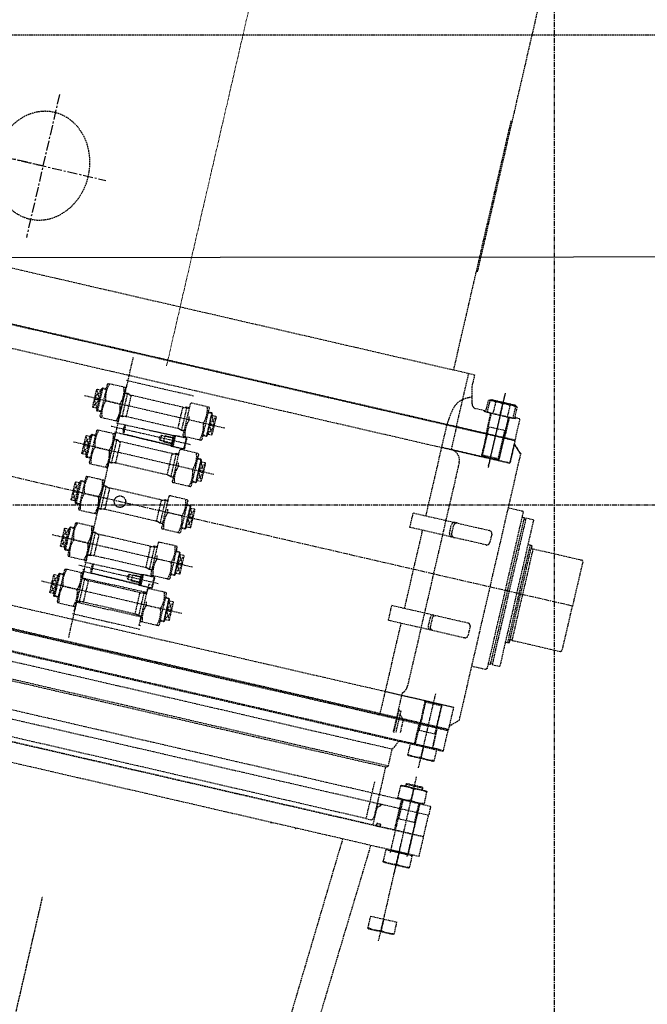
# Model space of a CAD drawing. Header units: millimetres. Extents: x 42975 to 708721, y 118172 to 172014.
# Tile 210 of 256: x 338867 to 340872, y 146041 to 149187. Entities that reach past the tile are written whole.
import ezdxf

# ---------------------------------------------------------------- set-up
doc = ezdxf.new("R2010")
doc.units = ezdxf.units.MM
for name, pattern in [('AM_DIN_F_W050', [6.25, 4.75, -1.5]), ('ГТО-1 Пунктир', [7, 5, -2]), ('осевая', [50.8, 31.75, -6.35, 6.35, -6.35])]:
    doc.linetypes.add(name, pattern=pattern)
for name, color, linetype, lineweight in [('AM_3', 6, 'AM_DIN_F_W050', 25), ('ГТО-2_Оси_025', 6, 'осевая', 25), ('ГТО-2_Пунктир_025', 151, 'ГТО-1 Пунктир', 25), ('ГТО-2_Размеры_035', 2, 'Continuous', 35), ('ОГОС_Пунктир_025', 151, 'ГТО-1 Пунктир', 25), ('ОГСО_Оси_025', 7, 'осевая', 25), ('ОЗиМ Линии', 7, 'Continuous', 25), ('ОЗиМ_ось', 6, 'осевая', 25)]:
    doc.layers.add(name, color=color, linetype=linetype, lineweight=lineweight)
doc.styles.get("Standard").update_dxf_attribs({"font": 'arial.ttf'})
doc.linetypes.add('Линия уплотнения', pattern='A,15,-5.08,["x",Standard,S=3.54,R=0,X=-1.27,Y=-1.27],-6.35', length=26.43)

# ---------------------------------------------------------------- blocks, each defined once
blk = doc.blocks.new('ОГСО_Затвор_План')
at = {"layer": 'AM_3'}
blk.add_circle((-43.4, 0), 18.3, dxfattribs=at)
at = {"layer": 'ГТО-2_Оси_025', "ltscale": 0.5}
blk.add_line((1439.7, 0), (-1270.3, 0), dxfattribs=at)
at = {"layer": 'ОГОС_Пунктир_025'}
for p, q in [((-794.6, 650), (949.7, 650)), ((1077.2, 614), (1077.2, 370)), ((1077.2, 609), (1077.2, 375)), ((1053.8, 579.7), (1053.8, 542)), ((1077.2, 542), (1077.2, 579.7)), ((1100.6, 579.7), (1100.6, 542)), ((949.7, 475), (949.7, 564.6)), ((1026.2, 545), (1030.4, 545)), ((1049.2, 475), (1049.2, 542)), ((1105.2, 475), (1105.2, 542)), ((1128.2, 545), (1124, 545)), ((1140.2, 475), (-794.6, 475)), ((1142.2, 473), (-794.6, 473)), ((919, 175.8), (919, 473)), ((1105.2, 497.5), (1049.2, 497.5)), ((1105.2, 497.5), (1049.2, 497.5)), ((1051.4, 475), (1051.4, 497.5)), ((1051.4, 402.8), (1051.4, 475)), ((1051.4, 402.8), (1051.4, 475)), ((1103, 475), (1103, 497.5)), ((1103, 402.8), (1103, 475)), ((1103, 402.8), (1103, 475)), ((-105.3, -460), (-105.3, 460)), ((-110.3, 400), (109.7, 400)), ((-110.3, 382.5), (-0.3, 382.5)), ((-0.3, 382.5), (109.7, 382.5)), ((109.7, 400), (1142.2, 400)), ((1049.2, 405), (1049.2, 400)), ((1105.2, 405), (1049.2, 405)), ((1051.4, 402.8), (1051.4, 400)), ((1103, 402.8), (1103, 400)), ((1105.2, 405), (1105.2, 400)), ((-196.3, 307.8), (-181.3, 334)), ((-181.3, 306.6), (-196.3, 333)), ((-181.3, 334), (-181.3, 336)), ((-181.3, 272), (-181.3, 334)), ((-180.4, 340.4), (-168.3, 340.4)), ((-178.8, 342), (-178.8, 266)), ((-92.6, 340.4), (-106.3, 340.4)), ((-97.1, 266), (-97.1, 342)), ((-85.3, 339), (-85.3, 269)), ((84.7, 269), (84.7, 339)), ((92, 340.4), (105.7, 340.4)), ((96.5, 342), (96.5, 266)), ((179.8, 340.4), (167.7, 340.4)), ((178.2, 342), (178.2, 266)), ((180.7, 334), (180.7, 336)), ((195.7, 307.8), (180.7, 334)), ((180.7, 272), (180.7, 334)), ((180.7, 306.6), (195.7, 333)), ((229.7, 304), (-230.3, 304)), ((-196.3, 275), (-181.3, 301.4)), ((-181.3, 274), (-196.3, 300.2)), ((-194.3, 301.4), (-194.3, 306.6)), ((-160.2, 304), (-113.4, 304)), ((159.6, 304), (112.8, 304)), ((195.7, 275), (180.7, 301.4)), ((180.7, 274), (195.7, 300.2)), ((193.7, 301.4), (193.7, 306.6)), ((-180.4, 267.6), (-181.3, 268.5)), ((-178.8, 266), (-180.4, 267.6)), ((-168.3, 267.6), (-180.4, 267.6)), ((-168.3, 266), (-178.8, 266)), ((-92.6, 267.6), (-106.3, 267.6)), ((92, 267.6), (105.7, 267.6)), ((167.7, 267.6), (179.8, 267.6)), ((167.7, 266), (178.2, 266)), ((178.2, 266), (179.8, 267.6)), ((179.8, 267.6), (180.7, 268.5)), ((134.7, 228), (-125.3, 228)), ((-81.3, 243), (-81.3, 213)), ((37.7, 236.6), (37.7, 219.4)), ((49.7, 238), (77.4, 238)), ((49.7, 218), (49.7, 238)), ((75.7, 211.4), (75.7, 244.6)), ((76.6, 236.6), (76.6, 219.4)), ((77.7, 217.5), (77.7, 238.5)), ((81.7, 245.5), (81.7, 210.5)), ((117.7, 210.5), (117.7, 245.5)), ((1226.7, -235), (1226.7, 235)), ((1231.7, 235), (1231.7, -235)), ((-178.8, 190), (-178.8, 114)), ((-97.1, 114), (-97.1, 190)), ((49.7, 218), (77.4, 218)), ((96.5, 190), (96.5, 114)), ((178.2, 190), (178.2, 114)), ((-196.3, 155.8), (-181.3, 182)), ((-181.3, 154.6), (-196.3, 181)), ((-181.3, 182), (-181.3, 184)), ((-181.3, 120), (-181.3, 182)), ((-180.4, 188.4), (-168.3, 188.4)), ((-92.6, 188.4), (-106.3, 188.4)), ((-85.3, 187), (-85.3, 117)), ((84.7, 117), (84.7, 187)), ((92, 188.4), (105.7, 188.4)), ((179.8, 188.4), (167.7, 188.4)), ((180.7, 182), (180.7, 184)), ((195.7, 155.8), (180.7, 182)), ((180.7, 120), (180.7, 182)), ((180.7, 154.6), (195.7, 181)), ((877.3, 128.2), (877.3, 175.7)), ((1264.7, -160), (1264.7, 160)), ((229.7, 152), (-230.3, 152)), ((-196.3, 123), (-181.3, 149.4)), ((-181.3, 122), (-196.3, 148.2)), ((-194.3, 149.4), (-194.3, 154.6)), ((-160.2, 152), (-113.4, 152)), ((159.6, 152), (112.8, 152)), ((195.7, 123), (180.7, 149.4)), ((180.7, 122), (195.7, 148.2)), ((193.7, 149.4), (193.7, 154.6)), ((919, -128.3), (919, 128.2)), ((1269.7, -152.5), (1269.7, 152.5)), ((1276.7, -149.5), (1276.7, 149.5)), ((-180.4, 115.6), (-181.3, 116.5)), ((-178.8, 114), (-180.4, 115.6)), ((-168.3, 115.6), (-180.4, 115.6)), ((-168.3, 114), (-178.8, 114)), ((-92.6, 115.6), (-106.3, 115.6)), ((92, 115.6), (105.7, 115.6)), ((167.7, 115.6), (179.8, 115.6)), ((167.7, 114), (178.2, 114)), ((178.2, 114), (179.8, 115.6)), ((179.8, 115.6), (180.7, 116.5)), ((-181.3, 30), (-181.3, 32)), ((-180.4, 36.4), (-168.3, 36.4)), ((-178.8, 38), (-178.8, -38)), ((-92.6, 36.4), (-106.3, 36.4)), ((-97.1, -38), (-97.1, 38)), ((-85.3, 35), (-85.3, -35)), ((84.7, -35), (84.7, 35)), ((92, 36.4), (105.7, 36.4)), ((96.5, 38), (96.5, -38)), ((179.8, 36.4), (167.7, 36.4)), ((178.2, 38), (178.2, -38)), ((180.7, 30), (180.7, 32)), ((-196.3, 3.8), (-181.3, 30)), ((-181.3, 2.6), (-196.3, 29)), ((-194.3, -2.6), (-194.3, 2.6)), ((-181.3, -32), (-181.3, 30)), ((195.7, 3.8), (180.7, 30)), ((180.7, -32), (180.7, 30)), ((180.7, 2.6), (195.7, 29)), ((193.7, -2.6), (193.7, 2.6)), ((-196.3, -29), (-181.3, -2.6)), ((-181.3, -30), (-196.3, -3.8)), ((-160.2, 0), (-113.4, 0)), ((159.6, 0), (112.8, 0)), ((195.7, -29), (180.7, -2.6)), ((180.7, -30), (195.7, -3.8)), ((-180.4, -36.4), (-181.3, -35.5)), ((-178.8, -38), (-180.4, -36.4)), ((-168.3, -36.4), (-180.4, -36.4)), ((-168.3, -38), (-178.8, -38)), ((-92.6, -36.4), (-106.3, -36.4)), ((92, -36.4), (105.7, -36.4)), ((167.7, -36.4), (179.8, -36.4)), ((167.7, -38), (178.2, -38)), ((178.2, -38), (179.8, -36.4)), ((179.8, -36.4), (180.7, -35.5)), ((-196.3, -148.2), (-181.3, -122)), ((-181.3, -149.4), (-196.3, -123)), ((-181.3, -122), (-181.3, -120)), ((-181.3, -184), (-181.3, -122)), ((-180.4, -115.6), (-168.3, -115.6)), ((-178.8, -114), (-178.8, -190)), ((-92.6, -115.6), (-106.3, -115.6)), ((-97.1, -190), (-97.1, -114)), ((-85.3, -117), (-85.3, -187)), ((84.7, -187), (84.7, -117)), ((92, -115.6), (105.7, -115.6)), ((96.5, -114), (96.5, -190)), ((179.8, -115.6), (167.7, -115.6)), ((178.2, -114), (178.2, -190)), ((180.7, -122), (180.7, -120)), ((195.7, -148.2), (180.7, -122)), ((180.7, -184), (180.7, -122)), ((180.7, -149.4), (195.7, -123)), ((229.7, -152), (-230.3, -152)), ((-196.3, -181), (-181.3, -154.6)), ((-181.3, -182), (-196.3, -155.8)), ((-194.3, -154.6), (-194.3, -149.4)), ((-160.2, -152), (-113.4, -152)), ((159.6, -152), (112.8, -152)), ((195.7, -181), (180.7, -154.6)), ((180.7, -182), (195.7, -155.8)), ((193.7, -154.6), (193.7, -149.4)), ((877.3, -175.7), (877.3, -128.3)), ((-180.4, -188.4), (-181.3, -187.5)), ((-178.8, -190), (-180.4, -188.4)), ((-168.3, -188.4), (-180.4, -188.4)), ((-92.6, -188.4), (-106.3, -188.4)), ((92, -188.4), (105.7, -188.4)), ((167.7, -188.4), (179.8, -188.4)), ((178.2, -190), (179.8, -188.4)), ((179.8, -188.4), (180.7, -187.5)), ((919, -475), (919, -175.8)), ((-168.3, -190), (-178.8, -190)), ((-81.3, -213), (-81.3, -243)), ((37.7, -219.4), (37.7, -236.6)), ((49.7, -218), (77.4, -218)), ((49.7, -238), (49.7, -218)), ((75.7, -244.6), (75.7, -211.4)), ((76.6, -219.4), (76.6, -236.6)), ((77.7, -238.5), (77.7, -217.5)), ((81.7, -210.5), (81.7, -245.5)), ((117.7, -245.5), (117.7, -210.5)), ((167.7, -190), (178.2, -190)), ((134.7, -228), (-125.3, -228)), ((49.7, -238), (77.4, -238)), ((-196.3, -300.2), (-181.3, -274)), ((-181.3, -301.4), (-196.3, -275)), ((-181.3, -274), (-181.3, -272)), ((-181.3, -336), (-181.3, -274)), ((-180.4, -267.6), (-168.3, -267.6)), ((-178.8, -266), (-178.8, -342)), ((-92.6, -267.6), (-106.3, -267.6)), ((-97.1, -342), (-97.1, -266)), ((-85.3, -269), (-85.3, -339)), ((84.7, -339), (84.7, -269)), ((92, -267.6), (105.7, -267.6)), ((96.5, -266), (96.5, -342)), ((179.8, -267.6), (167.7, -267.6)), ((178.2, -266), (178.2, -342)), ((180.7, -274), (180.7, -272)), ((195.7, -300.2), (180.7, -274)), ((180.7, -336), (180.7, -274)), ((180.7, -301.4), (195.7, -275)), ((229.7, -304), (-230.3, -304)), ((-196.3, -333), (-181.3, -306.6)), ((-181.3, -334), (-196.3, -307.8)), ((-194.3, -306.6), (-194.3, -301.4)), ((-160.2, -304), (-113.4, -304)), ((159.6, -304), (112.8, -304)), ((195.7, -333), (180.7, -306.6)), ((180.7, -334), (195.7, -307.8)), ((193.7, -306.6), (193.7, -301.4)), ((-180.4, -340.4), (-181.3, -339.5)), ((-178.8, -342), (-180.4, -340.4)), ((-168.3, -340.4), (-180.4, -340.4)), ((-168.3, -342), (-178.8, -342)), ((-92.6, -340.4), (-106.3, -340.4)), ((92, -340.4), (105.7, -340.4)), ((167.7, -340.4), (179.8, -340.4)), ((167.7, -342), (178.2, -342)), ((178.2, -342), (179.8, -340.4)), ((179.8, -340.4), (180.7, -339.5)), ((1077.2, -614), (1077.2, -370)), ((-110.3, -382.5), (-0.3, -382.5)), ((-110.3, -400), (109.7, -400)), ((-0.3, -382.5), (109.7, -382.5)), ((109.7, -400), (1142.2, -400)), ((1049.2, -405), (1049.2, -400)), ((1105.2, -405), (1049.2, -405)), ((1051.4, -402.8), (1051.4, -400)), ((1051.4, -402.8), (1051.4, -475)), ((1103, -402.8), (1103, -400)), ((1103, -402.8), (1103, -475)), ((1105.2, -405), (1105.2, -400)), ((972.2, -444.3), (972.2, -521.9)), ((974.3, -450), (974.3, -521.7)), ((980.7, -461.2), (980.7, -520.4)), ((1142.2, -473), (-794.6, -473)), ((1140.2, -475), (-794.6, -475)), ((-794.6, -477), (1142.2, -477)), ((994.4, -475), (994.4, -518.7)), ((1049.2, -475), (1049.2, -542)), ((1105.2, -497.5), (1049.2, -497.5)), ((1051.4, -475), (1051.4, -497.5)), ((1103, -475), (1103, -497.5)), ((1105.2, -475), (1105.2, -542)), ((1142.2, -543), (-794.6, -543)), ((996.3, -545), (981.7, -575.3)), ((1077.2, -542), (1077.2, -579.7)), ((981.7, -575.3), (-794.6, -575.3)), ((981.7, -630.5), (-794.6, -630.5)), ((-794.6, -635), (974.7, -635)), ((1077.2, -964), (1077.2, -642)), ((1105.2, -675), (1049.2, -675)), ((1051.4, -672.8), (1051.4, -680)), ((1077.2, -684.3), (1077.2, -720.7)), ((1103, -672.8), (1103, -680)), ((1047.2, -755), (1047.2, -725)), ((1047.2, -825), (1047.2, -755)), ((1049.2, -725), (1049.2, -892)), ((1051.4, -725), (1051.4, -787.5)), ((1103, -725), (1103, -787.5)), ((1105.2, -725), (1105.2, -892)), ((1107.2, -755), (1107.2, -725)), ((1107.2, -825), (1107.2, -755)), ((949.7, -810), (-794.6, -810)), ((1105.2, -787.5), (1049.2, -787.5)), ((1142.4, -825), (-794.6, -825)), ((-794.6, -825), (975.2, -825)), ((1142.4, -890), (1142.4, -825)), ((1077.2, -1182), (1077.2, -860)), ((1142.4, -890), (-794.6, -890)), ((1105.2, -893), (1049.2, -893)), ((1077.2, -892), (1077.2, -929.7)), ((1077.2, -1110), (1077.2, -1147.7))]:
    blk.add_line(p, q, dxfattribs=at)
for points in [[(949.7, 564.6), (949.7, 650), (969.7, 650)], [(976.7, 579.5), (969.7, 610), (969.7, 650)], [(1105.2, 542), (1105.2, 405), (1102.2, 402), (1052.2, 402), (1049.2, 405), (1049.2, 542)], [(1105.2, 475), (1105.2, 405), (1102.2, 402), (1052.2, 402), (1049.2, 405), (1049.2, 475)], [(1142.2, 400), (1142.2, 473), (1140.2, 475)], [(1142.2, 400), (1142.2, 473), (1140.2, 475)], [(919, -400), (1142.2, -400), (1142.2, -463), (1169.7, -435.5), (1169.7, 400), (1169.7, 435.5), (1142.2, 463), (1142.2, 400), (919, 400)], [(1142.2, 400), (1142.2, 463), (1169.7, 435.5)], [(-794.6, 400), (-110.3, 400)], [(-110.3, 359), (-165.1, 359), (-167.3, 355.2), (-167.3, 252.8), (-165.1, 249), (-110.3, 249)], [(-110.3, 249), (-108.5, 249), (-106.3, 252.8), (-106.3, 355.2), (-108.5, 359), (-110.3, 359)], [(109.7, 249), (107.9, 249), (105.7, 252.8), (105.7, 355.2), (107.9, 359), (109.7, 359)], [(109.7, 359), (164.5, 359), (166.7, 355.2), (166.7, 252.8), (164.5, 249), (109.7, 249)], [(-196.3, 307.8), (-194.3, 306.6), (-181.3, 306.6)], [(-196.3, 300.2), (-194.3, 301.4), (-181.3, 301.4)], [(195.7, 307.8), (193.7, 306.6), (180.7, 306.6)], [(195.7, 300.2), (193.7, 301.4), (180.7, 301.4)], [(1169.7, 260), (1214.9, 260), (1218.7, 256.2), (1218.7, -256.2), (1214.4, -260), (1169.7, -260)], [(-110.3, 243), (-81.3, 243), (75.7, 244.6), (75.7, 246), (109.7, 246)], [(79.7, 217.5), (77.7, 217.5), (76.6, 219.4), (37.7, 219.4), (32.7, 228), (37.7, 236.6), (76.6, 236.6), (77.7, 238.5), (79.7, 238.5)], [(109.7, 245.5), (81.7, 245.5), (79.7, 243.5), (79.7, 212.5), (81.7, 210.5), (109.7, 210.5)], [(109.7, 249.7), (113.7, 245.5)], [(109.7, 210.5), (117.7, 210.5), (119.7, 212.5), (119.7, 243.5), (117.7, 245.5), (109.7, 245.5)], [(1218.7, -240), (1226.7, -240), (1226.7, -235), (1231.7, -235), (1231.7, -240), (1255.8, -240), (1257.7, -238.1), (1257.7, 238.1), (1255.8, 240), (1231.7, 240), (1231.7, 235), (1226.7, 235), (1226.7, 240), (1218.7, 240)], [(-110.3, 207), (-165.1, 207), (-167.3, 203.2), (-167.3, 100.8), (-165.1, 97), (-110.3, 97)], [(-110.3, 213), (-81.3, 213), (75.7, 211.4), (75.7, 210), (109.7, 210)], [(-110.3, 97), (-108.5, 97), (-106.3, 100.8), (-106.3, 203.2), (-108.5, 207), (-110.3, 207)], [(109.7, 97), (107.9, 97), (105.7, 100.8), (105.7, 203.2), (107.9, 207), (109.7, 207)], [(109.7, 206.3), (113.7, 210.5)], [(109.7, 207), (164.5, 207), (166.7, 203.2), (166.7, 100.8), (164.5, 97), (109.7, 97)], [(1257.7, 160), (1264.7, 160)], [(-196.3, 155.8), (-194.3, 154.6), (-181.3, 154.6)], [(-196.3, 148.2), (-194.3, 149.4), (-181.3, 149.4)], [(195.7, 155.8), (193.7, 154.6), (180.7, 154.6)], [(195.7, 148.2), (193.7, 149.4), (180.7, 149.4)], [(-110.3, 55), (-165.1, 55), (-167.3, 51.2), (-167.3, -51.2), (-165.1, -55), (-110.3, -55)], [(-110.3, -55), (-108.5, -55), (-106.3, -51.2), (-106.3, 51.2), (-108.5, 55), (-110.3, 55)], [(109.7, -55), (107.9, -55), (105.7, -51.2), (105.7, 51.2), (107.9, 55), (109.7, 55)], [(109.7, 55), (164.5, 55), (166.7, 51.2), (166.7, -51.2), (164.5, -55), (109.7, -55)], [(-196.3, 3.8), (-194.3, 2.6), (-181.3, 2.6)], [(195.7, 3.8), (193.7, 2.6), (180.7, 2.6)], [(-196.3, -3.8), (-194.3, -2.6), (-181.3, -2.6)], [(195.7, -3.8), (193.7, -2.6), (180.7, -2.6)], [(-110.3, -97), (-165.1, -97), (-167.3, -100.8), (-167.3, -203.2), (-165.1, -207), (-110.3, -207)], [(-110.3, -207), (-108.5, -207), (-106.3, -203.2), (-106.3, -100.8), (-108.5, -97), (-110.3, -97)], [(109.7, -207), (107.9, -207), (105.7, -203.2), (105.7, -100.8), (107.9, -97), (109.7, -97)], [(109.7, -97), (164.5, -97), (166.7, -100.8), (166.7, -203.2), (164.5, -207), (109.7, -207)], [(-196.3, -148.2), (-194.3, -149.4), (-181.3, -149.4)], [(-196.3, -155.8), (-194.3, -154.6), (-181.3, -154.6)], [(195.7, -148.2), (193.7, -149.4), (180.7, -149.4)], [(195.7, -155.8), (193.7, -154.6), (180.7, -154.6)], [(1257.7, -160), (1264.7, -160)], [(-110.3, -213), (-81.3, -213), (75.7, -211.4), (75.7, -210), (109.7, -210)], [(79.7, -238.5), (77.7, -238.5), (76.6, -236.6), (37.7, -236.6), (32.7, -228), (37.7, -219.4), (76.6, -219.4), (77.7, -217.5), (79.7, -217.5)], [(109.7, -210.5), (81.7, -210.5), (79.7, -212.5), (79.7, -243.5), (81.7, -245.5), (109.7, -245.5)], [(109.7, -206.3), (113.7, -210.5)], [(109.7, -245.5), (117.7, -245.5), (119.7, -243.5), (119.7, -212.5), (117.7, -210.5), (109.7, -210.5)], [(-110.3, -249), (-165.1, -249), (-167.3, -252.8), (-167.3, -355.2), (-165.1, -359), (-110.3, -359)], [(-110.3, -236.5), (-106.3, -236.5), (-106.3, -264), (-0.3, -264)], [(-110.3, -243), (-81.3, -243), (75.7, -244.6), (75.7, -246), (109.7, -246)], [(-110.3, -359), (-108.5, -359), (-106.3, -355.2), (-106.3, -252.8), (-108.5, -249), (-110.3, -249)], [(109.7, -236.5), (105.7, -236.5), (105.7, -264), (-0.3, -264)], [(109.7, -359), (107.9, -359), (105.7, -355.2), (105.7, -252.8), (107.9, -249), (109.7, -249)], [(109.7, -249.7), (113.7, -245.5)], [(109.7, -249), (164.5, -249), (166.7, -252.8), (166.7, -355.2), (164.5, -359), (109.7, -359)], [(-196.3, -300.2), (-194.3, -301.4), (-181.3, -301.4)], [(-196.3, -307.8), (-194.3, -306.6), (-181.3, -306.6)], [(195.7, -300.2), (193.7, -301.4), (180.7, -301.4)], [(195.7, -307.8), (193.7, -306.6), (180.7, -306.6)], [(-110.3, -371.5), (-106.3, -371.5), (-106.3, -344), (-0.3, -344)], [(109.7, -371.5), (105.7, -371.5), (105.7, -344), (-0.3, -344)], [(-794.6, -400), (-110.3, -400)], [(1105.2, -475), (1105.2, -405), (1102.2, -402), (1052.2, -402), (1049.2, -405), (1049.2, -475)], [(1142.2, -400), (1142.2, -473), (1140.2, -475)], [(-794.6, -545), (1140.2, -545), (1142.2, -543), (1142.2, -477), (1140.2, -475), (-794.6, -475)], [(1026.2, -545), (1026.2, -542), (1047.2, -542), (1047.2, -475)], [(1128.2, -545), (1128.2, -542), (1107.2, -542), (1107.2, -475)], [(974.7, -725), (974.7, -635), (981.7, -630.5), (981.7, -575.3)], [(949.7, -689.6), (949.7, -810), (969.2, -810), (974.7, -800.5), (974.7, -725)], [(1105.2, -680), (1105.2, -675), (1102.2, -672), (1052.2, -672), (1049.2, -675), (1049.2, -680)], [(-794.6, -725), (1140.2, -725), (1142.2, -727), (1142.2, -755), (-794.6, -755)], [(-794.6, -825), (1142.2, -825), (1142.2, -755), (-794.6, -755)], [(989.4, -755), (975.5, -768.9), (975.5, -825)], [(1107.2, -892), (1107.2, -825)], [(1105.2, -898), (1105.2, -893), (1102.2, -890), (1052.2, -890), (1049.2, -893), (1049.2, -898)]]:
    blk.add_lwpolyline(points, dxfattribs=at)
for points in [[(919.3, 475), (1047.2, 475), (1047.2, 542), (1026.2, 542), (1026.2, 545), (997.4, 545, -0.349242), (981.8, 557.4), (976.7, 579.5)], [(1124, 579.7, 0.211292), (1100.6, 579.7, 0.105646), (1053.8, 579.7, 0.211292), (1030.4, 579.7)], [(1034.7, 579.7, -0.116285), (1077.2, 579.7, -0.116285), (1119.7, 579.7)], [(949.7, 475), (949.7, 400, -0.414214), (983.9, 365), (983.9, -367.1, -0.21363), (972.2, -393.3), (972.2, -444.3), (974.3, -450), (980.7, -450), (980.7, -461.2), (994.4, -475)], [(-160.2, 249, -0.178979), (-160.2, 304, -0.178979), (-160.2, 359)], [(-110.3, 348.3, 0.035103), (-113.4, 359)], [(-110.3, 314.7, 0.107335), (-110.3, 348.3)], [(159.6, 249, 0.178979), (159.6, 304, 0.178979), (159.6, 359)], [(-168.3, 266), (-178.8, 266), (-181.3, 268.5), (-181.3, 272, 0.414214), (-183.3, 274), (-194.3, 274), (-196.3, 275), (-196.3, 333), (-194.3, 334), (-183.3, 334, 0.414214), (-181.3, 336), (-181.3, 339.5), (-178.8, 342), (-168.3, 342)], [(-110.3, 293.3, 0.035103), (-113.4, 304, 0.035103), (-110.3, 314.7, 0.014588)], [(105.7, 342), (96.5, 342), (91.5, 340.2, -0.087489), (84.7, 339), (-85.3, 339, -0.087489), (-92.1, 340.2), (-97.1, 342), (-106.3, 342)], [(109.7, 293.3, -0.035103), (112.8, 304, -0.035103), (109.7, 314.7, -0.014588)], [(167.7, 266), (178.2, 266), (180.7, 268.5), (180.7, 272, -0.414214), (182.7, 274), (193.7, 274), (195.7, 275), (195.7, 333), (193.7, 334), (182.7, 334, -0.414214), (180.7, 336), (180.7, 339.5), (178.2, 342), (167.7, 342)], [(-110.3, 259.7, 0.107335), (-110.3, 293.3, 0.134219)], [(109.7, 259.7, -0.107335), (109.7, 293.3, -0.134219)], [(-113.4, 249, 0.035103), (-110.3, 259.7, 0.016745)], [(-113.4, 249, 0.035103), (-110.3, 259.7, 0.016745)], [(105.7, 266), (96.5, 266), (91.5, 267.8, 0.087489), (84.7, 269), (-85.3, 269, 0.087489), (-92.1, 267.8), (-97.1, 266), (-106.3, 266)], [(112.8, 249, -0.035103), (109.7, 259.7, -0.016745)], [(112.8, 249, -0.035103), (109.7, 259.7, -0.016745)], [(-0.3, 243.8), (75.7, 244.6), (79.7, 243.5), (79.7, 212.5), (75.7, 211.4), (-81.3, 213, -0.131657), (-85.3, 228, -0.131657), (-81.3, 243), (-0.3, 243.8)], [(-168.3, 114), (-178.8, 114), (-181.3, 116.5), (-181.3, 120, 0.414214), (-183.3, 122), (-194.3, 122), (-196.3, 123), (-196.3, 181), (-194.3, 182), (-183.3, 182, 0.414214), (-181.3, 184), (-181.3, 187.5), (-178.8, 190), (-168.3, 190)], [(-160.2, 97, -0.178979), (-160.2, 152, -0.178979), (-160.2, 207)], [(-110.3, 196.3, 0.035103), (-113.4, 207)], [(-110.3, 162.7, 0.107335), (-110.3, 196.3)], [(105.7, 190), (96.5, 190), (91.5, 188.2, -0.087489), (84.7, 187), (-85.3, 187, -0.087489), (-92.1, 188.2), (-97.1, 190), (-106.3, 190)], [(159.6, 97, 0.178979), (159.6, 152, 0.178979), (159.6, 207)], [(167.7, 114), (178.2, 114), (180.7, 116.5), (180.7, 120, -0.414214), (182.7, 122), (193.7, 122), (195.7, 123), (195.7, 181), (193.7, 182), (182.7, 182, -0.414214), (180.7, 184), (180.7, 187.5), (178.2, 190), (167.7, 190)], [(-110.3, 141.3, 0.035103), (-113.4, 152, 0.035103), (-110.3, 162.7, 0.014588)], [(109.7, 141.3, -0.035103), (112.8, 152, -0.035103), (109.7, 162.7, -0.014588)], [(877.3, 175.7), (1126.6, 175.8, -0.414283), (1136.6, 165.8), (1136.6, 138.2, -0.414214), (1126.6, 128.2), (877.3, 128.2)], [(1014.7, 128.2, -0.414144), (1004.7, 138.2), (1004.7, 165.8, -0.414144), (1014.7, 175.8)], [(1021.9, 128.2, -0.414144), (1011.9, 138.2), (1011.9, 165.8, -0.414144), (1021.9, 175.8)], [(1264.7, 160), (1269.7, 158.7), (1269.7, 152.5, 0.414214), (1272.7, 149.5), (1276.7, 149.5), (1276.7, 150), (1434.7, 150), (1439.7, 145), (1439.7, 0)], [(-110.3, 107.7, 0.107335), (-110.3, 141.3, 0.134219)], [(109.7, 107.7, -0.107335), (109.7, 141.3, -0.134219)], [(-113.4, 97, 0.035103), (-110.3, 107.7, 0.016745)], [(105.7, 114), (96.5, 114), (91.5, 115.8, 0.087489), (84.7, 117), (-85.3, 117, 0.087489), (-92.1, 115.8), (-97.1, 114), (-106.3, 114)], [(112.8, 97, -0.035103), (109.7, 107.7, -0.016745)], [(-168.3, -38), (-178.8, -38), (-181.3, -35.5), (-181.3, -32, 0.414214), (-183.3, -30), (-194.3, -30), (-196.3, -29), (-196.3, 29), (-194.3, 30), (-183.3, 30, 0.414214), (-181.3, 32), (-181.3, 35.5), (-178.8, 38), (-168.3, 38)], [(-160.2, -55, -0.178979), (-160.2, 0, -0.178979), (-160.2, 55)], [(-110.3, 44.3, 0.035103), (-113.4, 55)], [(-110.3, 10.7, 0.107335), (-110.3, 44.3)], [(105.7, 38), (96.5, 38), (91.5, 36.2, -0.087489), (84.7, 35), (-85.3, 35, -0.087489), (-92.1, 36.2), (-97.1, 38), (-106.3, 38)], [(159.6, -55, 0.178979), (159.6, 0, 0.178979), (159.6, 55)], [(167.7, -38), (178.2, -38), (180.7, -35.5), (180.7, -32, -0.414214), (182.7, -30), (193.7, -30), (195.7, -29), (195.7, 29), (193.7, 30), (182.7, 30, -0.414214), (180.7, 32), (180.7, 35.5), (178.2, 38), (167.7, 38)], [(-110.3, -10.7, 0.035103), (-113.4, 0, 0.035103), (-110.3, 10.7, 0.014588)], [(109.7, -10.7, -0.035103), (112.8, 0, -0.035103), (109.7, 10.7, -0.014588)], [(1264.7, -160), (1269.7, -158.7), (1269.7, -152.5, -0.414214), (1272.7, -149.5), (1276.7, -149.5), (1276.7, -150), (1434.7, -150), (1439.7, -145), (1439.7, 0)], [(-110.3, -44.3, 0.107335), (-110.3, -10.7, 0.134219)], [(109.7, -44.3, -0.107335), (109.7, -10.7, -0.134219)], [(-113.4, -55, 0.035103), (-110.3, -44.3, 0.016745)], [(105.7, -38), (96.5, -38), (91.5, -36.2, 0.087489), (84.7, -35), (-85.3, -35, 0.087489), (-92.1, -36.2), (-97.1, -38), (-106.3, -38)], [(112.8, -55, -0.035103), (109.7, -44.3, -0.016745)], [(-168.3, -190), (-178.8, -190), (-181.3, -187.5), (-181.3, -184, 0.414214), (-183.3, -182), (-194.3, -182), (-196.3, -181), (-196.3, -123), (-194.3, -122), (-183.3, -122, 0.414214), (-181.3, -120), (-181.3, -116.5), (-178.8, -114), (-168.3, -114)], [(-160.2, -207, -0.178979), (-160.2, -152, -0.178979), (-160.2, -97)], [(-110.3, -107.7, 0.035103), (-113.4, -97)], [(-110.3, -141.3, 0.107335), (-110.3, -107.7)], [(105.7, -114), (96.5, -114), (91.5, -115.8, -0.087489), (84.7, -117), (-85.3, -117, -0.087489), (-92.1, -115.8), (-97.1, -114), (-106.3, -114)], [(159.6, -207, 0.178979), (159.6, -152, 0.178979), (159.6, -97)], [(167.7, -190), (178.2, -190), (180.7, -187.5), (180.7, -184, -0.414214), (182.7, -182), (193.7, -182), (195.7, -181), (195.7, -123), (193.7, -122), (182.7, -122, -0.414214), (180.7, -120), (180.7, -116.5), (178.2, -114), (167.7, -114)], [(-110.3, -162.7, 0.035103), (-113.4, -152, 0.035103), (-110.3, -141.3, 0.014588)], [(109.7, -162.7, -0.035103), (112.8, -152, -0.035103), (109.7, -141.3, -0.014588)], [(877.3, -175.7), (1126.6, -175.8, 0.414283), (1136.6, -165.8), (1136.6, -138.2, 0.414214), (1126.6, -128.3), (877.3, -128.3)], [(1014.7, -128.3, 0.414144), (1004.7, -138.2), (1004.7, -165.8, 0.414144), (1014.7, -175.8)], [(1021.9, -128.3, 0.414144), (1011.9, -138.2), (1011.9, -165.8, 0.414144), (1021.9, -175.8)], [(-110.3, -196.3, 0.107335), (-110.3, -162.7, 0.134219)], [(105.7, -190), (96.5, -190), (91.5, -188.2, 0.087489), (84.7, -187), (-85.3, -187, 0.087489), (-92.1, -188.2), (-97.1, -190), (-106.3, -190)], [(109.7, -196.3, -0.107335), (109.7, -162.7, -0.134219)], [(-113.4, -207, 0.035103), (-110.3, -196.3, 0.016745)], [(-0.3, -212.2), (75.7, -211.4), (79.7, -212.5), (79.7, -243.5), (75.7, -244.6), (-81.3, -243, -0.131657), (-85.3, -228, -0.131657), (-81.3, -213), (-0.3, -212.2)], [(112.8, -207, -0.035103), (109.7, -196.3, -0.016745)], [(-160.2, -359, -0.178979), (-160.2, -304, -0.178979), (-160.2, -249)], [(-110.3, -259.7, 0.035103), (-113.4, -249)], [(159.6, -359, 0.178979), (159.6, -304, 0.178979), (159.6, -249)], [(-168.3, -342), (-178.8, -342), (-181.3, -339.5), (-181.3, -336, 0.414214), (-183.3, -334), (-194.3, -334), (-196.3, -333), (-196.3, -275), (-194.3, -274), (-183.3, -274, 0.414214), (-181.3, -272), (-181.3, -268.5), (-178.8, -266), (-168.3, -266)], [(-110.3, -293.3, 0.107335), (-110.3, -259.7)], [(105.7, -266), (96.5, -266), (91.5, -267.8, -0.087489), (84.7, -269), (-85.3, -269, -0.087489), (-92.1, -267.8), (-97.1, -266), (-106.3, -266)], [(167.7, -342), (178.2, -342), (180.7, -339.5), (180.7, -336, -0.414214), (182.7, -334), (193.7, -334), (195.7, -333), (195.7, -275), (193.7, -274), (182.7, -274, -0.414214), (180.7, -272), (180.7, -268.5), (178.2, -266), (167.7, -266)], [(-110.3, -314.7, 0.035103), (-113.4, -304, 0.035103), (-110.3, -293.3, 0.014588)], [(109.7, -314.7, -0.035103), (112.8, -304, -0.035103), (109.7, -293.3, -0.014588)], [(-110.3, -348.3, 0.107335), (-110.3, -314.7, 0.134219)], [(105.7, -342), (96.5, -342), (91.5, -340.2, 0.087489), (84.7, -339), (-85.3, -339, 0.087489), (-92.1, -340.2), (-97.1, -342), (-106.3, -342)], [(109.7, -348.3, -0.107335), (109.7, -314.7, -0.134219)], [(-113.4, -359, 0.035103), (-110.3, -348.3, 0.016745)], [(112.8, -359, -0.035103), (109.7, -348.3, -0.016745)], [(1034.7, -579.7, 0.116285), (1077.2, -579.7, 0.116285), (1119.7, -579.7)], [(1119.7, -684.3, 0.116285), (1077.2, -684.3, 0.116285), (1034.7, -684.3)], [(1034.7, -720.7, 0.116285), (1077.2, -720.7, 0.116285), (1119.7, -720.7)], [(986.8, -825, 0.414214), (987.3, -824.5), (987.3, -818.1, -0.414214), (988.3, -817.1), (998.7, -817.1, -0.414214), (999.7, -818.1), (999.7, -824.5, 0.414214), (1000.2, -825)], [(1034.7, -929.7, 0.116285), (1077.2, -929.7, 0.116285), (1119.7, -929.7)], [(1034.7, -1147.7, 0.116285), (1077.2, -1147.7, 0.116285), (1119.7, -1147.7)]]:
    blk.add_lwpolyline(points, format="xyb", dxfattribs=at)
for points in [[(1124, 579.7), (1124, 542), (1030.4, 542), (1030.4, 579.7), (1037.9, 584), (1116.5, 584)], [(1119.7, 542), (1119.7, 582.2), (1116.5, 584), (1037.9, 584), (1034.7, 582.2), (1034.7, 542)], [(1140.2, 475), (1142.2, 477), (1142.2, 543), (1140.2, 545), (1128.2, 545), (1128.2, 542), (1107.2, 542), (1107.2, 475)], [(1119.7, -542), (1119.7, -582.2), (1116.5, -584), (1037.9, -584), (1034.7, -582.2), (1034.7, -542)], [(1116.5, -680), (1119.7, -681.8), (1119.7, -723.2), (1116.5, -725), (1037.9, -725), (1034.7, -723.2), (1034.7, -681.8), (1037.9, -680)], [(1119.7, -892), (1119.7, -932.2), (1116.5, -934), (1037.9, -934), (1034.7, -932.2), (1034.7, -892)], [(1119.7, -1110), (1119.7, -1150.2), (1116.5, -1152), (1037.9, -1152), (1034.7, -1150.2), (1034.7, -1110)]]:
    blk.add_lwpolyline(points, close=True, dxfattribs=at)
for points in [[(984.6, -755), (976.7, -755, 0.414214), (974.7, -757), (974.7, -764.9, 0.668179), (978.1, -766.3), (986, -758.4, 0.668179)], [(999.7, -820.6), (999.7, -821.5, -0.414214), (996.2, -825), (990.8, -825, -0.414214), (987.3, -821.5), (987.3, -820.6, -0.414214), (990.8, -817.1), (996.2, -817.1, -0.414214)]]:
    blk.add_lwpolyline(points, format="xyb", close=True, dxfattribs=at)
for radius, start, end in [(877.5, 318.4524, 318.6262), (940, 321.7464, 321.9011)]:
    blk.add_arc((-0.1, -310), radius, start, end, dxfattribs=at)
at = {"layer": 'ОГОС_Пунктир_025', "extrusion": (0, 0, -1)}
blk.add_ellipse((-527.3, 990), major_axis=(0, -174.8), ratio=0.867023, dxfattribs=at)
at = {"layer": 'ОГОС_Пунктир_025'}
for points, knots in [([(949.7, 564.6), (954, 567.5), (962.5, 573.4), (972, 577.4), (976.7, 579.5)], [0, 0, 0, 0, 15.585802, 30.931216, 30.931216, 30.931216, 30.931216]), ([(919.3, 475), (920.2, 483.6), (921.9, 501.7), (925.4, 528.9), (934.1, 549.1), (943.8, 559.8), (947.7, 563), (949.7, 564.6)], [0, 0, 0, 0, 25.928363, 54.505594, 82.284836, 89.85157, 97.520828, 97.520828, 97.520828, 97.520828])]:
    blk.add_open_spline(points, degree=3, knots=knots, dxfattribs=at)
at = {"layer": 'ОГСО_Оси_025'}
for p, q in [((-524.3, 1224.7), (-524.3, 755.3)), ((-850.1, 990), (-318.5, 990)), ((-524.3, 990), (-662.8, 990))]:
    blk.add_line(p, q, dxfattribs=at)
blk = doc.blocks.new('ОГСО_Агрегат_План по СК')
at = {"layer": 'ОГСО_Оси_025', "color": 253, "ltscale": 0.1}
blk.add_lwpolyline([(-471.6, 1749.4), (9.1, 1864.3), (499.6, 1837.5), (974.5, 1674.8), (1400.1, 1391.3), (1738.8, 997.6), (1965.2, 521.4), (2060, -4.8), (2015.2, -544.7), (1826.9, -1059.8), (1508.4, -1514.3), (1077, -1873.8), (562.3, -2112.9), (-3.3, -2205.9), (-579.3, -2150.1), (-1124.5, -1941.6), (-1603.1, -1598.9), (-1976.4, -1138.2), (-2217.2, -592.1), (-2300, 7.3), (-2300, 2700)], dxfattribs=at)
blk = doc.blocks.new('тройник')
at = {"layer": 'ОГОС_Пунктир_025'}
blk.add_line((531345.2, 775469.8), (531933.5, 778025.6), dxfattribs=at)
at = {"layer": 'ОЗиМ_ось', "lineweight": 20, "ltscale": 0.3}
blk.add_line((530351.8, 775169.2), (531034.3, 778125.5), dxfattribs=at)
blk = doc.blocks.new('A$C1AA538EC')
at = {"layer": 'ОГОС_Пунктир_025'}
for p, q in [((-5021.2, -10669.3), (-4837.5, -9873.5)), ((-5887, -13904.6), (-5374.8, -12167.2)), ((-5803.4, -13923.9), (-5285.3, -12187.9))]:
    blk.add_line(p, q, dxfattribs=at)
at = {"rotation": 346.9999999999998}
blk.add_blockref('ОГСО_Агрегат_План по СК', (-4700, -15500.1), dxfattribs=at)
at = {"layer": 'ГТО-2_Размеры_035'}
blk.add_blockref('тройник', (-536290, -785825.7), dxfattribs=at)
at = {"layer": 'ГТО-2_Размеры_035', "rotation": 346.9999999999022}
blk.add_blockref('ОГСО_Затвор_План', (-6044.7, -11100.1), dxfattribs=at)

msp = doc.modelspace()

# ---------------------------------------------------------------- linework, layer by layer
at = {"layer": 'ГТО-2_Оси_025', "ltscale": 0.5}
for p, q in [((340574.6, 150957.3), (340574.6, 121492.6)), ((308398.4, 147637), (372499, 147637))]:
    msp.add_line(p, q, dxfattribs=at)
at = {"layer": 'ГТО-2_Пунктир_025'}
msp.add_line((365824.6, 149137.2), (312324.6, 149137.2), dxfattribs=at)
at = {"layer": 'ОЗиМ Линии', "color": 4, "linetype": 'Линия уплотнения', "ltscale": 1.7}
msp.add_lwpolyline([(318074.6, 148407.2), (318074.6, 139337.2), (364324.1, 139352.8), (364324.1, 148450.1)], close=True, dxfattribs=at)

# ---------------------------------------------------------------- block references
at = {"layer": 'ГТО-2_Размеры_035'}
msp.add_blockref('A$C1AA538EC', (345274.6, 158737.1), dxfattribs=at)

doc.saveas('drawing.dxf')
